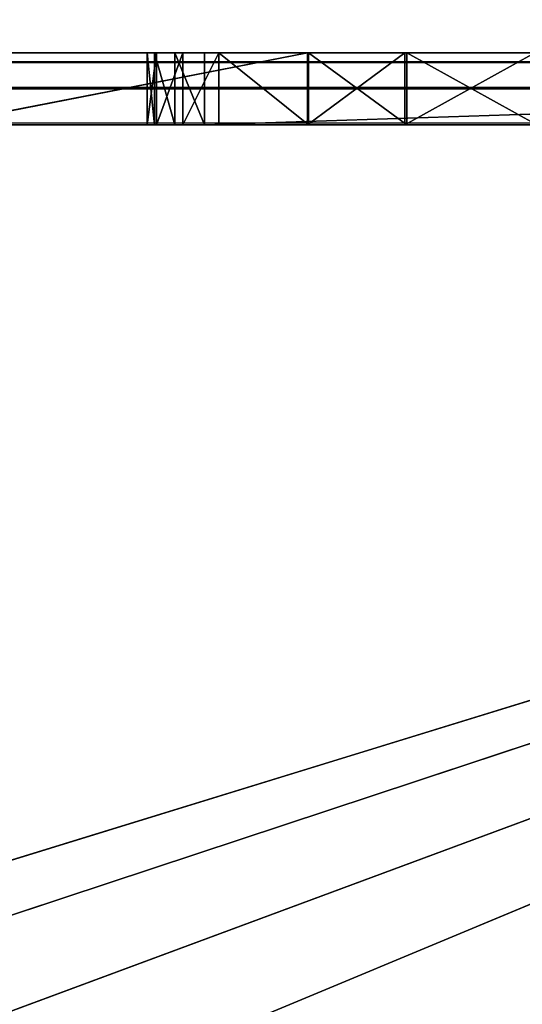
# Model space of a CAD drawing. Extents: x 821 to 2385, y 0 to 1285.
# Tile 224 of 256: x 1407 to 1414, y 58 to 71. Entities that reach past the tile are written whole.
import ezdxf

# ---------------------------------------------------------------- set-up
doc = ezdxf.new("R2010")
doc.units = 0
doc.header["$LTSCALE"] = 25.4
doc.layers.get('0').update_dxf_attribs({"color": 13, "linetype": 'CONTINUOUS'})

# ---------------------------------------------------------------- blocks, each defined once
blk = doc.blocks.new('QUEBECK-5406-5404_STL')
at = {"color": 7}
for p, q in [((591.756, 1376.478, 1214), (591.058, 1375.939, 1214)), ((591.756, 1376.478, 1214), (591.058, 1375.939, 1214)), ((591.344, 1376.29, 1214), (591.756, 1376.478, 1214)), ((591.756, 1376.478, 1215), (591.344, 1376.29, 1215)), ((591.344, 1376.29, 1214), (591.756, 1376.478, 1214)), ((591.344, 1376.29, 1214), (591.756, 1376.478, 1215)), ((591.344, 1376.29, 1214), (591.756, 1376.478, 1215)), ((591.756, 1376.478, 1215), (591.344, 1376.29, 1215)), ((591.756, 1376.478, 1214), (591.756, 1376.478, 1215)), ((591.756, 1376.478, 1215), (622.272, 1376.478, 1214)), ((622.272, 1376.478, 1214), (591.756, 1376.478, 1214)), ((591.756, 1376.478, 1215), (622.272, 1376.478, 1214)), ((591.756, 1376.478, 1215), (622.272, 1376.478, 1215)), ((598.155, 1372.26, 1214), (591.756, 1376.478, 1214)), ((622.272, 1376.478, 1214), (591.756, 1376.478, 1214)), ((591.756, 1376.478, 1214), (594.564, 1372.359, 1214)), ((591.756, 1376.478, 1214), (594.564, 1372.359, 1214)), ((591.756, 1376.478, 1214), (596.373, 1372.783, 1214)), ((591.756, 1376.478, 1214), (596.373, 1372.783, 1214)), ((598.155, 1372.26, 1214), (591.756, 1376.478, 1214)), ((591.756, 1376.478, 1215), (622.272, 1376.478, 1215)), ((591.756, 1376.478, 1215), (596.373, 1372.783, 1215)), ((591.756, 1376.478, 1215), (596.373, 1372.783, 1215)), ((591.756, 1376.478, 1215), (594.564, 1372.359, 1215)), ((591.756, 1376.478, 1215), (594.564, 1372.359, 1215)), ((591.756, 1376.478, 1214), (591.756, 1376.478, 1215)), ((591.344, 1376.29, 1215), (590.955, 1375.498, 1215)), ((591.344, 1376.29, 1215), (590.955, 1375.498, 1215)), ((591.058, 1375.939, 1214), (591.344, 1376.29, 1214)), ((591.344, 1376.29, 1215), (591.058, 1375.939, 1215)), ((591.058, 1375.939, 1214), (591.344, 1376.29, 1214)), ((591.058, 1375.939, 1214), (591.344, 1376.29, 1215)), ((591.058, 1375.939, 1214), (591.344, 1376.29, 1215)), ((591.344, 1376.29, 1215), (591.058, 1375.939, 1215)), ((591.344, 1376.29, 1215), (594.564, 1372.359, 1215)), ((591.344, 1376.29, 1215), (594.564, 1372.359, 1215)), ((591.344, 1376.29, 1214), (591.344, 1376.29, 1215)), ((591.344, 1376.29, 1214), (591.344, 1376.29, 1215)), ((590.955, 1375.498, 1214), (591.058, 1375.939, 1214)), ((591.058, 1375.939, 1215), (590.955, 1375.498, 1215)), ((590.955, 1375.498, 1214), (591.058, 1375.939, 1214)), ((590.955, 1375.498, 1214), (591.058, 1375.939, 1215)), ((590.955, 1375.498, 1214), (591.058, 1375.939, 1215)), ((591.058, 1375.939, 1215), (590.955, 1375.498, 1215)), ((591.058, 1375.939, 1214), (594.564, 1372.359, 1214)), ((591.058, 1375.939, 1214), (594.564, 1372.359, 1214)), ((591.058, 1375.939, 1214), (591.058, 1375.939, 1215)), ((591.058, 1375.939, 1214), (591.058, 1375.939, 1215)), ((594.564, 1372.359, 1214), (590.955, 1375.498, 1214)), ((593.2, 1371.098, 1214), (590.955, 1375.498, 1214)), ((594.564, 1372.359, 1214), (590.955, 1375.498, 1214)), ((593.2, 1371.098, 1214), (590.955, 1375.498, 1214)), ((591.955, 1371.098, 1214), (590.955, 1375.498, 1214)), ((591.955, 1371.098, 1214), (590.955, 1375.498, 1214)), ((590.955, 1372.098, 1214), (590.955, 1375.498, 1214)), ((594.564, 1372.359, 1215), (590.955, 1375.498, 1215)), ((590.955, 1375.498, 1215), (590.955, 1372.098, 1215)), ((594.564, 1372.359, 1215), (590.955, 1375.498, 1215)), ((590.955, 1375.498, 1214), (590.955, 1375.498, 1215)), ((590.955, 1375.498, 1214), (590.955, 1375.498, 1215)), ((590.955, 1375.498, 1214), (590.955, 1372.098, 1215)), ((590.955, 1375.498, 1215), (590.955, 1372.098, 1215)), ((590.955, 1375.498, 1214), (590.955, 1372.098, 1215)), ((590.955, 1372.098, 1214), (590.955, 1375.498, 1214)), ((596.373, 1372.783, 1214), (594.564, 1372.359, 1214)), ((594.564, 1372.359, 1215), (596.373, 1372.783, 1215)), ((594.564, 1372.359, 1214), (596.373, 1372.783, 1215)), ((594.564, 1372.359, 1215), (596.373, 1372.783, 1215)), ((594.564, 1372.359, 1214), (596.373, 1372.783, 1215)), ((596.373, 1372.783, 1214), (594.564, 1372.359, 1214)), ((594.564, 1372.359, 1215), (590.955, 1372.098, 1215)), ((594.564, 1372.359, 1215), (590.955, 1372.098, 1215)), ((594.564, 1372.359, 1215), (591.955, 1371.098, 1215)), ((594.564, 1372.359, 1215), (591.955, 1371.098, 1215)), ((594.564, 1372.359, 1214), (593.2, 1371.098, 1214)), ((593.2, 1371.098, 1215), (594.564, 1372.359, 1215)), ((593.2, 1371.098, 1214), (594.564, 1372.359, 1215)), ((593.2, 1371.098, 1215), (594.564, 1372.359, 1215)), ((593.2, 1371.098, 1214), (594.564, 1372.359, 1215)), ((594.564, 1372.359, 1214), (593.2, 1371.098, 1214)), ((594.564, 1372.359, 1214), (594.564, 1372.359, 1215)), ((594.564, 1372.359, 1214), (594.564, 1372.359, 1215)), ((591.955, 1371.098, 1214), (590.955, 1372.098, 1214)), ((591.955, 1371.098, 1214), (590.955, 1372.098, 1214)), ((591.089, 1371.598, 1214), (590.955, 1372.098, 1214)), ((590.955, 1372.098, 1215), (591.089, 1371.598, 1215)), ((591.455, 1371.232, 1215), (590.955, 1372.098, 1215)), ((591.955, 1371.098, 1215), (590.955, 1372.098, 1215)), ((591.455, 1371.232, 1215), (590.955, 1372.098, 1215)), ((591.955, 1371.098, 1215), (590.955, 1372.098, 1215)), ((590.955, 1372.098, 1214), (590.955, 1372.098, 1215)), ((590.955, 1372.098, 1214), (590.955, 1372.098, 1215)), ((591.089, 1371.598, 1214), (590.955, 1372.098, 1214)), ((591.089, 1371.598, 1214), (590.955, 1372.098, 1215)), ((591.089, 1371.598, 1214), (590.955, 1372.098, 1215)), ((590.955, 1372.098, 1215), (591.089, 1371.598, 1215)), ((591.455, 1371.232, 1214), (591.089, 1371.598, 1214)), ((591.089, 1371.598, 1214), (591.955, 1371.098, 1214)), ((591.089, 1371.598, 1214), (591.955, 1371.098, 1214)), ((591.089, 1371.598, 1215), (591.455, 1371.232, 1215)), ((591.089, 1371.598, 1214), (591.089, 1371.598, 1215)), ((591.089, 1371.598, 1214), (591.089, 1371.598, 1215)), ((591.455, 1371.232, 1214), (591.089, 1371.598, 1214)), ((591.455, 1371.232, 1214), (591.089, 1371.598, 1215)), ((591.455, 1371.232, 1214), (591.089, 1371.598, 1215)), ((591.089, 1371.598, 1215), (591.455, 1371.232, 1215)), ((591.955, 1371.098, 1214), (591.455, 1371.232, 1214)), ((591.455, 1371.232, 1215), (591.955, 1371.098, 1215)), ((591.455, 1371.232, 1214), (591.455, 1371.232, 1215)), ((591.455, 1371.232, 1214), (591.455, 1371.232, 1215)), ((591.955, 1371.098, 1214), (591.455, 1371.232, 1214)), ((591.955, 1371.098, 1214), (591.455, 1371.232, 1215)), ((591.955, 1371.098, 1214), (591.455, 1371.232, 1215)), ((591.455, 1371.232, 1215), (591.955, 1371.098, 1215)), ((593.2, 1371.098, 1214), (591.955, 1371.098, 1214)), ((591.955, 1371.098, 1215), (593.2, 1371.098, 1215)), ((591.955, 1371.098, 1214), (591.955, 1371.098, 1215)), ((591.955, 1371.098, 1214), (591.955, 1371.098, 1215)), ((591.955, 1371.098, 1214), (593.2, 1371.098, 1215)), ((591.955, 1371.098, 1215), (593.2, 1371.098, 1215)), ((591.955, 1371.098, 1214), (593.2, 1371.098, 1215)), ((593.2, 1371.098, 1214), (591.955, 1371.098, 1214)), ((593.2, 1371.098, 1214), (593.2, 1371.098, 1215)), ((593.2, 1371.098, 1214), (593.2, 1371.098, 1215)), ((594.539, 1365.939, 1215), (63.149, 1367.333, 1215)), ((594.539, 1365.939, 1215), (63.149, 1367.333, 1215)), ((588.057, 1367.198, 1214), (593.184, 1367.21, 1214)), ((593.184, 1367.21, 1215), (588.057, 1367.198, 1215)), ((593.184, 1367.21, 1214), (588.057, 1367.198, 1215)), ((593.184, 1367.21, 1215), (588.057, 1367.198, 1215)), ((593.184, 1367.21, 1214), (588.057, 1367.198, 1215)), ((588.057, 1367.198, 1214), (593.184, 1367.21, 1214)), ((594.539, 1365.939, 1214), (588.057, 1367.198, 1214)), ((594.539, 1365.939, 1214), (588.057, 1367.198, 1214)), ((588.057, 1367.198, 1215), (594.539, 1365.939, 1215)), ((588.057, 1367.198, 1215), (594.539, 1365.939, 1215)), ((593.184, 1367.21, 1214), (594.539, 1365.939, 1214)), ((594.539, 1365.939, 1215), (593.184, 1367.21, 1215)), ((594.539, 1365.939, 1214), (593.184, 1367.21, 1215)), ((594.539, 1365.939, 1215), (593.184, 1367.21, 1215)), ((594.539, 1365.939, 1214), (593.184, 1367.21, 1215)), ((593.184, 1367.21, 1214), (594.539, 1365.939, 1214)), ((593.184, 1367.21, 1214), (593.184, 1367.21, 1215)), ((593.184, 1367.21, 1214), (593.184, 1367.21, 1215)), ((24.272, 1346.478, 1215), (594.539, 1365.939, 1215)), ((24.272, 1346.478, 1215), (594.539, 1365.939, 1215)), ((60.059, 1365.501, 1215), (594.539, 1365.939, 1215)), ((60.059, 1365.501, 1215), (594.539, 1365.939, 1215)), ((61.846, 1366.01, 1214), (622.272, 1346.478, 1214)), ((594.539, 1365.939, 1214), (61.846, 1366.01, 1214)), ((594.539, 1365.939, 1214), (61.846, 1366.01, 1214)), ((61.846, 1366.01, 1214), (622.272, 1346.478, 1214)), ((594.539, 1365.939, 1215), (61.846, 1366.01, 1215)), ((594.539, 1365.939, 1215), (61.846, 1366.01, 1215)), ((594.539, 1365.939, 1214), (622.272, 1346.478, 1214)), ((594.539, 1365.939, 1214), (622.272, 1346.478, 1214)), ((594.539, 1365.939, 1214), (596.344, 1365.501, 1214)), ((596.344, 1365.501, 1215), (594.539, 1365.939, 1215)), ((594.539, 1365.939, 1215), (622.272, 1346.478, 1215)), ((594.539, 1365.939, 1215), (622.272, 1346.478, 1215)), ((596.344, 1365.501, 1214), (594.539, 1365.939, 1215)), ((596.344, 1365.501, 1215), (594.539, 1365.939, 1215)), ((596.344, 1365.501, 1214), (594.539, 1365.939, 1215)), ((594.539, 1365.939, 1214), (596.344, 1365.501, 1214)), ((594.539, 1365.939, 1214), (594.539, 1365.939, 1215)), ((594.539, 1365.939, 1214), (594.539, 1365.939, 1215)), ((622.272, 1346.478, 1214), (60.059, 1365.501, 1214)), ((622.272, 1346.478, 1214), (60.059, 1365.501, 1214)), ((622.272, 1346.478, 1214), (24.272, 1346.478, 1214)), ((24.272, 1346.478, 1215), (622.272, 1346.478, 1215)), ((24.272, 1346.478, 1215), (622.272, 1346.478, 1215)), ((622.272, 1346.478, 1214), (24.272, 1346.478, 1214)), ((622.272, 1345.978, 1214.134), (24.272, 1346.478, 1214)), ((622.272, 1345.978, 1214.134), (24.272, 1346.478, 1214)), ((622.272, 1346.478, 1215), (557.272, 1346.478, 1235)), ((622.272, 1346.478, 1215), (557.272, 1346.478, 1235)), ((559.772, 1346.478, 1235.67), (622.272, 1346.478, 1215)), ((559.772, 1346.478, 1235.67), (622.272, 1346.478, 1215)), ((622.272, 1346.478, 1215), (561.602, 1346.478, 1237.5)), ((622.272, 1346.478, 1215), (561.602, 1346.478, 1237.5)), ((622.272, 1346.478, 1215), (562.272, 1346.478, 1240)), ((622.272, 1346.478, 1215), (562.272, 1346.478, 1240)), ((622.272, 1345.978, 1214.134), (24.272, 1345.978, 1214.134)), ((622.272, 1345.978, 1214.134), (24.272, 1345.978, 1214.134)), ((622.272, 1345.612, 1214.5), (24.272, 1345.978, 1214.134)), ((622.272, 1345.612, 1214.5), (24.272, 1345.978, 1214.134)), ((622.272, 1345.612, 1214.5), (24.272, 1345.612, 1214.5)), ((622.272, 1345.612, 1214.5), (24.272, 1345.612, 1214.5)), ((622.272, 1345.478, 1215), (24.272, 1345.612, 1214.5)), ((622.272, 1345.478, 1215), (24.272, 1345.612, 1214.5)), ((24.272, 1345.478, 1215), (622.272, 1345.478, 1215)), ((24.272, 1345.478, 1215), (622.272, 1345.478, 1215)), ((557.272, 1345.478, 1235), (622.272, 1345.478, 1215)), ((557.272, 1345.478, 1235), (622.272, 1345.478, 1215)), ((559.772, 1345.478, 1235.67), (622.272, 1345.478, 1215)), ((559.772, 1345.478, 1235.67), (622.272, 1345.478, 1215)), ((622.272, 1345.478, 1215), (561.602, 1345.478, 1237.5)), ((622.272, 1345.478, 1215), (561.602, 1345.478, 1237.5)), ((622.272, 1345.478, 1215), (562.272, 1345.478, 1240)), ((622.272, 1345.478, 1215), (562.272, 1345.478, 1240))]:
    blk.add_line(p, q, dxfattribs=at)
mesh = blk.add_polyface(dxfattribs=at)
corners = [(591.756, 1376.478, 1214), (591.058, 1375.939, 1214), (591.344, 1376.29, 1214)]
mesh.append_faces([[corners[k] for k in face] for face in [(0, 1, 2)]], dxfattribs={"color": 7})
mesh = blk.add_polyface(dxfattribs=at)
corners = [(594.564, 1372.359, 1214), (591.058, 1375.939, 1214), (591.756, 1376.478, 1214)]
mesh.append_faces([[corners[k] for k in face] for face in [(0, 1, 2)]], dxfattribs={"color": 7})
mesh = blk.add_polyface(dxfattribs=at)
corners = [(594.564, 1372.359, 1215), (591.756, 1376.478, 1215), (591.344, 1376.29, 1215)]
mesh.append_faces([[corners[k] for k in face] for face in [(0, 1, 2)]], dxfattribs={"color": 7})
mesh = blk.add_polyface(dxfattribs=at)
corners = [(591.756, 1376.478, 1215), (591.756, 1376.478, 1214), (591.344, 1376.29, 1214)]
mesh.append_faces([[corners[k] for k in face] for face in [(0, 1, 2)]], dxfattribs={"color": 7})
mesh = blk.add_polyface(dxfattribs=at)
corners = [(591.756, 1376.478, 1215), (591.344, 1376.29, 1214), (591.344, 1376.29, 1215)]
mesh.append_faces([[corners[k] for k in face] for face in [(0, 1, 2)]], dxfattribs={"color": 7})
mesh = blk.add_polyface(dxfattribs=at)
corners = [(591.756, 1376.478, 1215), (622.272, 1376.478, 1214), (591.756, 1376.478, 1214)]
mesh.append_faces([[corners[k] for k in face] for face in [(0, 1, 2)]], dxfattribs={"color": 7})
mesh = blk.add_polyface(dxfattribs=at)
corners = [(622.272, 1376.478, 1215), (622.272, 1376.478, 1214), (591.756, 1376.478, 1215)]
mesh.append_faces([[corners[k] for k in face] for face in [(0, 1, 2)]], dxfattribs={"color": 7})
mesh = blk.add_polyface(dxfattribs=at)
corners = [(622.272, 1376.478, 1214), (598.155, 1372.26, 1214), (591.756, 1376.478, 1214)]
mesh.append_faces([[corners[k] for k in face] for face in [(0, 1, 2)]], dxfattribs={"color": 7})
mesh = blk.add_polyface(dxfattribs=at)
corners = [(596.373, 1372.783, 1214), (594.564, 1372.359, 1214), (591.756, 1376.478, 1214)]
mesh.append_faces([[corners[k] for k in face] for face in [(0, 1, 2)]], dxfattribs={"color": 7})
mesh = blk.add_polyface(dxfattribs=at)
corners = [(598.155, 1372.26, 1214), (596.373, 1372.783, 1214), (591.756, 1376.478, 1214)]
mesh.append_faces([[corners[k] for k in face] for face in [(0, 1, 2)]], dxfattribs={"color": 7})
mesh = blk.add_polyface(dxfattribs=at)
corners = [(622.272, 1376.478, 1215), (591.756, 1376.478, 1215), (596.373, 1372.783, 1215)]
mesh.append_faces([[corners[k] for k in face] for face in [(0, 1, 2)]], dxfattribs={"color": 7})
mesh = blk.add_polyface(dxfattribs=at)
corners = [(596.373, 1372.783, 1215), (591.756, 1376.478, 1215), (594.564, 1372.359, 1215)]
mesh.append_faces([[corners[k] for k in face] for face in [(0, 1, 2)]], dxfattribs={"color": 7})
mesh = blk.add_polyface(dxfattribs=at)
corners = [(594.564, 1372.359, 1215), (591.344, 1376.29, 1215), (590.955, 1375.498, 1215)]
mesh.append_faces([[corners[k] for k in face] for face in [(0, 1, 2)]], dxfattribs={"color": 7})
mesh = blk.add_polyface(dxfattribs=at)
corners = [(591.344, 1376.29, 1215), (591.058, 1375.939, 1215), (590.955, 1375.498, 1215)]
mesh.append_faces([[corners[k] for k in face] for face in [(0, 1, 2)]], dxfattribs={"color": 7})
mesh = blk.add_polyface(dxfattribs=at)
corners = [(591.344, 1376.29, 1214), (591.058, 1375.939, 1214), (591.344, 1376.29, 1215)]
mesh.append_faces([[corners[k] for k in face] for face in [(0, 1, 2)]], dxfattribs={"color": 7})
mesh = blk.add_polyface(dxfattribs=at)
corners = [(591.344, 1376.29, 1215), (591.058, 1375.939, 1214), (591.058, 1375.939, 1215)]
mesh.append_faces([[corners[k] for k in face] for face in [(0, 1, 2)]], dxfattribs={"color": 7})
mesh = blk.add_polyface(dxfattribs=at)
corners = [(594.564, 1372.359, 1214), (590.955, 1375.498, 1214), (591.058, 1375.939, 1214)]
mesh.append_faces([[corners[k] for k in face] for face in [(0, 1, 2)]], dxfattribs={"color": 7})
mesh = blk.add_polyface(dxfattribs=at)
corners = [(591.058, 1375.939, 1214), (590.955, 1375.498, 1214), (591.058, 1375.939, 1215)]
mesh.append_faces([[corners[k] for k in face] for face in [(0, 1, 2)]], dxfattribs={"color": 7})
mesh = blk.add_polyface(dxfattribs=at)
corners = [(591.058, 1375.939, 1215), (590.955, 1375.498, 1214), (590.955, 1375.498, 1215)]
mesh.append_faces([[corners[k] for k in face] for face in [(0, 1, 2)]], dxfattribs={"color": 7})
mesh = blk.add_polyface(dxfattribs=at)
corners = [(594.564, 1372.359, 1214), (593.2, 1371.098, 1214), (590.955, 1375.498, 1214)]
mesh.append_faces([[corners[k] for k in face] for face in [(0, 1, 2)]], dxfattribs={"color": 7})
mesh = blk.add_polyface(dxfattribs=at)
corners = [(593.2, 1371.098, 1214), (591.955, 1371.098, 1214), (590.955, 1375.498, 1214)]
mesh.append_faces([[corners[k] for k in face] for face in [(0, 1, 2)]], dxfattribs={"color": 7})
mesh = blk.add_polyface(dxfattribs=at)
corners = [(591.955, 1371.098, 1214), (590.955, 1372.098, 1214), (590.955, 1375.498, 1214)]
mesh.append_faces([[corners[k] for k in face] for face in [(0, 1, 2)]], dxfattribs={"color": 7})
mesh = blk.add_polyface(dxfattribs=at)
corners = [(594.564, 1372.359, 1215), (590.955, 1375.498, 1215), (590.955, 1372.098, 1215)]
mesh.append_faces([[corners[k] for k in face] for face in [(0, 1, 2)]], dxfattribs={"color": 7})
mesh = blk.add_polyface(dxfattribs=at)
corners = [(590.955, 1375.498, 1214), (590.955, 1372.098, 1215), (590.955, 1375.498, 1215)]
mesh.append_faces([[corners[k] for k in face] for face in [(0, 1, 2)]], dxfattribs={"color": 7})
mesh = blk.add_polyface(dxfattribs=at)
corners = [(590.955, 1375.498, 1214), (590.955, 1372.098, 1214), (590.955, 1372.098, 1215)]
mesh.append_faces([[corners[k] for k in face] for face in [(0, 1, 2)]], dxfattribs={"color": 7})
mesh = blk.add_polyface(dxfattribs=at)
corners = [(594.564, 1372.359, 1215), (594.564, 1372.359, 1214), (596.373, 1372.783, 1215)]
mesh.append_faces([[corners[k] for k in face] for face in [(0, 1, 2)]], dxfattribs={"color": 7})
mesh = blk.add_polyface(dxfattribs=at)
corners = [(596.373, 1372.783, 1215), (594.564, 1372.359, 1214), (596.373, 1372.783, 1214)]
mesh.append_faces([[corners[k] for k in face] for face in [(0, 1, 2)]], dxfattribs={"color": 7})
mesh = blk.add_polyface(dxfattribs=at)
corners = [(594.564, 1372.359, 1215), (590.955, 1372.098, 1215), (591.955, 1371.098, 1215)]
mesh.append_faces([[corners[k] for k in face] for face in [(0, 1, 2)]], dxfattribs={"color": 7})
mesh = blk.add_polyface(dxfattribs=at)
corners = [(594.564, 1372.359, 1215), (591.955, 1371.098, 1215), (593.2, 1371.098, 1215)]
mesh.append_faces([[corners[k] for k in face] for face in [(0, 1, 2)]], dxfattribs={"color": 7})
mesh = blk.add_polyface(dxfattribs=at)
corners = [(593.2, 1371.098, 1215), (593.2, 1371.098, 1214), (594.564, 1372.359, 1215)]
mesh.append_faces([[corners[k] for k in face] for face in [(0, 1, 2)]], dxfattribs={"color": 7})
mesh = blk.add_polyface(dxfattribs=at)
corners = [(594.564, 1372.359, 1215), (593.2, 1371.098, 1214), (594.564, 1372.359, 1214)]
mesh.append_faces([[corners[k] for k in face] for face in [(0, 1, 2)]], dxfattribs={"color": 7})
mesh = blk.add_polyface(dxfattribs=at)
corners = [(591.955, 1371.098, 1214), (591.089, 1371.598, 1214), (590.955, 1372.098, 1214)]
mesh.append_faces([[corners[k] for k in face] for face in [(0, 1, 2)]], dxfattribs={"color": 7})
mesh = blk.add_polyface(dxfattribs=at)
corners = [(591.455, 1371.232, 1215), (590.955, 1372.098, 1215), (591.089, 1371.598, 1215)]
mesh.append_faces([[corners[k] for k in face] for face in [(0, 1, 2)]], dxfattribs={"color": 7})
mesh = blk.add_polyface(dxfattribs=at)
corners = [(591.955, 1371.098, 1215), (590.955, 1372.098, 1215), (591.455, 1371.232, 1215)]
mesh.append_faces([[corners[k] for k in face] for face in [(0, 1, 2)]], dxfattribs={"color": 7})
mesh = blk.add_polyface(dxfattribs=at)
corners = [(590.955, 1372.098, 1214), (591.089, 1371.598, 1214), (590.955, 1372.098, 1215)]
mesh.append_faces([[corners[k] for k in face] for face in [(0, 1, 2)]], dxfattribs={"color": 7})
mesh = blk.add_polyface(dxfattribs=at)
corners = [(590.955, 1372.098, 1215), (591.089, 1371.598, 1214), (591.089, 1371.598, 1215)]
mesh.append_faces([[corners[k] for k in face] for face in [(0, 1, 2)]], dxfattribs={"color": 7})
mesh = blk.add_polyface(dxfattribs=at)
corners = [(591.955, 1371.098, 1214), (591.455, 1371.232, 1214), (591.089, 1371.598, 1214)]
mesh.append_faces([[corners[k] for k in face] for face in [(0, 1, 2)]], dxfattribs={"color": 7})
mesh = blk.add_polyface(dxfattribs=at)
corners = [(591.089, 1371.598, 1215), (591.089, 1371.598, 1214), (591.455, 1371.232, 1214)]
mesh.append_faces([[corners[k] for k in face] for face in [(0, 1, 2)]], dxfattribs={"color": 7})
mesh = blk.add_polyface(dxfattribs=at)
corners = [(591.089, 1371.598, 1215), (591.455, 1371.232, 1214), (591.455, 1371.232, 1215)]
mesh.append_faces([[corners[k] for k in face] for face in [(0, 1, 2)]], dxfattribs={"color": 7})
mesh = blk.add_polyface(dxfattribs=at)
corners = [(591.455, 1371.232, 1215), (591.455, 1371.232, 1214), (591.955, 1371.098, 1214)]
mesh.append_faces([[corners[k] for k in face] for face in [(0, 1, 2)]], dxfattribs={"color": 7})
mesh = blk.add_polyface(dxfattribs=at)
corners = [(591.455, 1371.232, 1215), (591.955, 1371.098, 1214), (591.955, 1371.098, 1215)]
mesh.append_faces([[corners[k] for k in face] for face in [(0, 1, 2)]], dxfattribs={"color": 7})
mesh = blk.add_polyface(dxfattribs=at)
corners = [(591.955, 1371.098, 1215), (591.955, 1371.098, 1214), (593.2, 1371.098, 1215)]
mesh.append_faces([[corners[k] for k in face] for face in [(0, 1, 2)]], dxfattribs={"color": 7})
mesh = blk.add_polyface(dxfattribs=at)
corners = [(593.2, 1371.098, 1215), (591.955, 1371.098, 1214), (593.2, 1371.098, 1214)]
mesh.append_faces([[corners[k] for k in face] for face in [(0, 1, 2)]], dxfattribs={"color": 7})
mesh = blk.add_polyface(dxfattribs=at)
corners = [(594.539, 1365.939, 1215), (63.149, 1367.333, 1215), (61.846, 1366.01, 1215)]
mesh.append_faces([[corners[k] for k in face] for face in [(0, 1, 2)]], dxfattribs={"color": 7})
mesh = blk.add_polyface(dxfattribs=at)
corners = [(594.539, 1365.939, 1215), (588.057, 1367.198, 1215), (63.149, 1367.333, 1215)]
mesh.append_faces([[corners[k] for k in face] for face in [(0, 1, 2)]], dxfattribs={"color": 7})
mesh = blk.add_polyface(dxfattribs=at)
corners = [(594.539, 1365.939, 1214), (61.846, 1366.01, 1214), (588.057, 1367.198, 1214)]
mesh.append_faces([[corners[k] for k in face] for face in [(0, 1, 2)]], dxfattribs={"color": 7})
mesh = blk.add_polyface(dxfattribs=at)
corners = [(594.539, 1365.939, 1214), (588.057, 1367.198, 1214), (593.184, 1367.21, 1214)]
mesh.append_faces([[corners[k] for k in face] for face in [(0, 1, 2)]], dxfattribs={"color": 7})
mesh = blk.add_polyface(dxfattribs=at)
corners = [(594.539, 1365.939, 1215), (593.184, 1367.21, 1215), (588.057, 1367.198, 1215)]
mesh.append_faces([[corners[k] for k in face] for face in [(0, 1, 2)]], dxfattribs={"color": 7})
mesh = blk.add_polyface(dxfattribs=at)
corners = [(593.184, 1367.21, 1215), (593.184, 1367.21, 1214), (588.057, 1367.198, 1215)]
mesh.append_faces([[corners[k] for k in face] for face in [(0, 1, 2)]], dxfattribs={"color": 7})
mesh = blk.add_polyface(dxfattribs=at)
corners = [(588.057, 1367.198, 1215), (593.184, 1367.21, 1214), (588.057, 1367.198, 1214)]
mesh.append_faces([[corners[k] for k in face] for face in [(0, 1, 2)]], dxfattribs={"color": 7})
mesh = blk.add_polyface(dxfattribs=at)
corners = [(594.539, 1365.939, 1215), (594.539, 1365.939, 1214), (593.184, 1367.21, 1215)]
mesh.append_faces([[corners[k] for k in face] for face in [(0, 1, 2)]], dxfattribs={"color": 7})
mesh = blk.add_polyface(dxfattribs=at)
corners = [(593.184, 1367.21, 1215), (594.539, 1365.939, 1214), (593.184, 1367.21, 1214)]
mesh.append_faces([[corners[k] for k in face] for face in [(0, 1, 2)]], dxfattribs={"color": 7})
mesh = blk.add_polyface(dxfattribs=at)
corners = [(594.539, 1365.939, 1215), (60.059, 1365.501, 1215), (24.272, 1346.478, 1215)]
mesh.append_faces([[corners[k] for k in face] for face in [(0, 1, 2)]], dxfattribs={"color": 7})
mesh = blk.add_polyface(dxfattribs=at)
corners = [(622.272, 1346.478, 1215), (594.539, 1365.939, 1215), (24.272, 1346.478, 1215)]
mesh.append_faces([[corners[k] for k in face] for face in [(0, 1, 2)]], dxfattribs={"color": 7})
mesh = blk.add_polyface(dxfattribs=at)
corners = [(622.272, 1346.478, 1214), (60.059, 1365.501, 1214), (61.846, 1366.01, 1214)]
mesh.append_faces([[corners[k] for k in face] for face in [(0, 1, 2)]], dxfattribs={"color": 7})
mesh = blk.add_polyface(dxfattribs=at)
corners = [(594.539, 1365.939, 1215), (61.846, 1366.01, 1215), (60.059, 1365.501, 1215)]
mesh.append_faces([[corners[k] for k in face] for face in [(0, 1, 2)]], dxfattribs={"color": 7})
mesh = blk.add_polyface(dxfattribs=at)
corners = [(622.272, 1346.478, 1214), (61.846, 1366.01, 1214), (594.539, 1365.939, 1214)]
mesh.append_faces([[corners[k] for k in face] for face in [(0, 1, 2)]], dxfattribs={"color": 7})
mesh = blk.add_polyface(dxfattribs=at)
corners = [(622.272, 1346.478, 1214), (594.539, 1365.939, 1214), (596.344, 1365.501, 1214)]
mesh.append_faces([[corners[k] for k in face] for face in [(0, 1, 2)]], dxfattribs={"color": 7})
mesh = blk.add_polyface(dxfattribs=at)
corners = [(622.272, 1346.478, 1215), (596.344, 1365.501, 1215), (594.539, 1365.939, 1215)]
mesh.append_faces([[corners[k] for k in face] for face in [(0, 1, 2)]], dxfattribs={"color": 7})
mesh = blk.add_polyface(dxfattribs=at)
corners = [(596.344, 1365.501, 1215), (596.344, 1365.501, 1214), (594.539, 1365.939, 1215)]
mesh.append_faces([[corners[k] for k in face] for face in [(0, 1, 2)]], dxfattribs={"color": 7})
mesh = blk.add_polyface(dxfattribs=at)
corners = [(594.539, 1365.939, 1215), (596.344, 1365.501, 1214), (594.539, 1365.939, 1214)]
mesh.append_faces([[corners[k] for k in face] for face in [(0, 1, 2)]], dxfattribs={"color": 7})
mesh = blk.add_polyface(dxfattribs=at)
corners = [(622.272, 1346.478, 1214), (24.272, 1346.478, 1214), (60.059, 1365.501, 1214)]
mesh.append_faces([[corners[k] for k in face] for face in [(0, 1, 2)]], dxfattribs={"color": 7})
mesh = blk.add_polyface(dxfattribs=at)
corners = [(557.272, 1346.478, 1235), (622.272, 1346.478, 1215), (24.272, 1346.478, 1215)]
mesh.append_faces([[corners[k] for k in face] for face in [(0, 1, 2)]], dxfattribs={"color": 7})
mesh = blk.add_polyface(dxfattribs=at)
corners = [(622.272, 1345.978, 1214.134), (24.272, 1346.478, 1214), (622.272, 1346.478, 1214)]
mesh.append_faces([[corners[k] for k in face] for face in [(0, 1, 2)]], dxfattribs={"color": 7})
mesh = blk.add_polyface(dxfattribs=at)
corners = [(622.272, 1345.978, 1214.134), (24.272, 1345.978, 1214.134), (24.272, 1346.478, 1214)]
mesh.append_faces([[corners[k] for k in face] for face in [(0, 1, 2)]], dxfattribs={"color": 7})
mesh = blk.add_polyface(dxfattribs=at)
corners = [(559.772, 1346.478, 1235.67), (622.272, 1346.478, 1215), (557.272, 1346.478, 1235)]
mesh.append_faces([[corners[k] for k in face] for face in [(0, 1, 2)]], dxfattribs={"color": 7})
mesh = blk.add_polyface(dxfattribs=at)
corners = [(561.602, 1346.478, 1237.5), (622.272, 1346.478, 1215), (559.772, 1346.478, 1235.67)]
mesh.append_faces([[corners[k] for k in face] for face in [(0, 1, 2)]], dxfattribs={"color": 7})
mesh = blk.add_polyface(dxfattribs=at)
corners = [(562.272, 1346.478, 1240), (622.272, 1346.478, 1215), (561.602, 1346.478, 1237.5)]
mesh.append_faces([[corners[k] for k in face] for face in [(0, 1, 2)]], dxfattribs={"color": 7})
mesh = blk.add_polyface(dxfattribs=at)
corners = [(622.272, 1346.478, 1265), (622.272, 1346.478, 1215), (562.272, 1346.478, 1240)]
mesh.append_faces([[corners[k] for k in face] for face in [(0, 1, 2)]], dxfattribs={"color": 7})
mesh = blk.add_polyface(dxfattribs=at)
corners = [(622.272, 1345.612, 1214.5), (24.272, 1345.978, 1214.134), (622.272, 1345.978, 1214.134)]
mesh.append_faces([[corners[k] for k in face] for face in [(0, 1, 2)]], dxfattribs={"color": 7})
mesh = blk.add_polyface(dxfattribs=at)
corners = [(24.272, 1345.612, 1214.5), (24.272, 1345.978, 1214.134), (622.272, 1345.612, 1214.5)]
mesh.append_faces([[corners[k] for k in face] for face in [(0, 1, 2)]], dxfattribs={"color": 7})
mesh = blk.add_polyface(dxfattribs=at)
corners = [(622.272, 1345.478, 1215), (24.272, 1345.612, 1214.5), (622.272, 1345.612, 1214.5)]
mesh.append_faces([[corners[k] for k in face] for face in [(0, 1, 2)]], dxfattribs={"color": 7})
mesh = blk.add_polyface(dxfattribs=at)
corners = [(24.272, 1345.478, 1215), (24.272, 1345.612, 1214.5), (622.272, 1345.478, 1215)]
mesh.append_faces([[corners[k] for k in face] for face in [(0, 1, 2)]], dxfattribs={"color": 7})
mesh = blk.add_polyface(dxfattribs=at)
corners = [(3.272, 1345.478, 1285), (643.272, 1345.478, 1195), (3.272, 1345.478, 1195)]
mesh.append_faces([[corners[k] for k in face] for face in [(0, 1, 2)]], dxfattribs={"color": 7})
mesh = blk.add_polyface(dxfattribs=at)
corners = [(643.272, 1345.478, 1285), (643.272, 1345.478, 1195), (3.272, 1345.478, 1285)]
mesh.append_faces([[corners[k] for k in face] for face in [(0, 1, 2)]], dxfattribs={"color": 7})
mesh = blk.add_polyface(dxfattribs=at)
corners = [(557.272, 1345.478, 1235), (24.272, 1345.478, 1215), (622.272, 1345.478, 1215)]
mesh.append_faces([[corners[k] for k in face] for face in [(0, 1, 2)]], dxfattribs={"color": 7})
mesh = blk.add_polyface(dxfattribs=at)
corners = [(559.772, 1345.478, 1235.67), (557.272, 1345.478, 1235), (622.272, 1345.478, 1215)]
mesh.append_faces([[corners[k] for k in face] for face in [(0, 1, 2)]], dxfattribs={"color": 7})
mesh = blk.add_polyface(dxfattribs=at)
corners = [(561.602, 1345.478, 1237.5), (559.772, 1345.478, 1235.67), (622.272, 1345.478, 1215)]
mesh.append_faces([[corners[k] for k in face] for face in [(0, 1, 2)]], dxfattribs={"color": 7})
mesh = blk.add_polyface(dxfattribs=at)
corners = [(562.272, 1345.478, 1240), (561.602, 1345.478, 1237.5), (622.272, 1345.478, 1215)]
mesh.append_faces([[corners[k] for k in face] for face in [(0, 1, 2)]], dxfattribs={"color": 7})
mesh = blk.add_polyface(dxfattribs=at)
corners = [(622.272, 1345.478, 1265), (562.272, 1345.478, 1240), (622.272, 1345.478, 1215)]
mesh.append_faces([[corners[k] for k in face] for face in [(0, 1, 2)]], dxfattribs={"color": 7})
mesh = blk.add_polyface(dxfattribs=at)
corners = [(3.272, 1344.478, 1285), (3.272, 1344.478, 1195), (643.272, 1344.478, 1285)]
mesh.append_faces([[corners[k] for k in face] for face in [(0, 1, 2)]], dxfattribs={"color": 7})
mesh = blk.add_polyface(dxfattribs=at)
corners = [(643.272, 1344.478, 1285), (3.272, 1344.478, 1195), (643.272, 1344.478, 1195)]
mesh.append_faces([[corners[k] for k in face] for face in [(0, 1, 2)]], dxfattribs={"color": 7})

msp = doc.modelspace()

# ---------------------------------------------------------------- block references
at = {"color": 0, "extrusion": (0, -1, -2.498e-16)}
msp.add_blockref('QUEBECK-5406-5404_STL', (817.611, 1445.938, -1285), dxfattribs=at)

doc.saveas('drawing.dxf')
